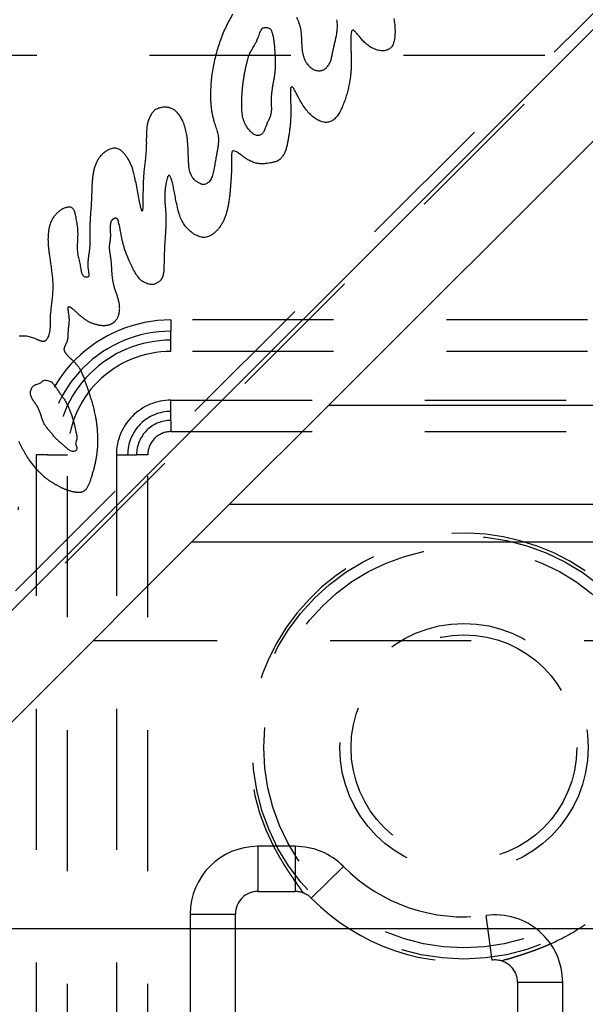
# Model space of a CAD drawing. Extents: x 4.4 to 23.4, y 0.5 to 15.
# Tile 9 of 19: x 5.6 to 6.1, y 7.8 to 8.6. Entities that reach past the tile are written whole.
import ezdxf

# ---------------------------------------------------------------- set-up
doc = ezdxf.new("R2010")
doc.units = 0
doc.linetypes.add('HIDDEN', pattern=[0.1875, 0.125, -0.0625])
doc.layers.add('ACSRY', color=30, linetype='CONTINUOUS')

msp = doc.modelspace()

# ---------------------------------------------------------------- linework, layer by layer
at = {"layer": 'ACSRY', "color": 30, "linetype": 'HIDDEN'}
for p, q in [((6.14292, 8.69915), (5.30311, 7.85934)), ((5.30311, 7.83985), (6.14292, 8.67966)), ((5.4712, 8.60811), (10.60303, 8.60811)), ((10.35911, 8.3735), (5.71511, 8.3735)), ((5.71511, 8.3735), (5.71511, 8.36352)), ((5.71511, 8.3556), (5.71511, 8.36352)), ((5.71511, 8.34561), (5.71511, 8.3556)), ((10.35911, 8.34561), (5.71511, 8.34561)), ((5.71511, 8.29242), (5.71511, 8.30241)), ((5.71511, 8.30241), (10.35911, 8.30241)), ((5.71511, 8.28451), (5.71511, 8.29242)), ((5.85473, 8.29782), (5.76703, 8.21013)), ((5.71511, 8.28451), (5.71511, 8.27452)), ((5.71511, 8.27452), (10.35911, 8.27452)), ((5.60561, 8.25401), (5.59562, 8.25401)), ((5.59562, 8.25401), (5.59562, 3.61001)), ((5.60561, 8.25401), (5.61352, 8.25401)), ((5.61352, 8.25401), (5.62351, 8.25401)), ((5.62351, 3.61001), (5.62351, 8.25401)), ((5.66671, 8.25401), (5.6767, 8.25401)), ((5.66671, 8.25401), (5.66671, 3.61001)), ((5.6767, 8.25401), (5.68461, 8.25401)), ((5.6946, 8.25401), (5.68461, 8.25401)), ((5.6946, 3.61001), (5.6946, 8.25401)), ((8.00611, 8.08913), (5.64603, 8.08913)), ((5.79211, 7.90701), (5.79211, 7.86701)), ((5.82513, 7.90701), (5.79211, 7.90701)), ((5.82513, 7.90701), (5.82513, 7.86701)), ((5.86784, 7.88916), (5.83937, 7.86106)), ((5.79211, 7.86701), (5.82513, 7.86701)), ((5.73211, 7.84701), (5.77211, 7.84701)), ((5.73211, 7.84701), (5.73211, 7.74613)), ((5.77211, 7.74613), (5.77211, 7.84701)), ((5.99949, 7.80615), (5.99425, 7.8458)), ((6.02211, 7.78632), (6.02211, 7.74613)), ((6.06211, 7.78632), (6.02211, 7.78632)), ((6.06211, 7.74613), (6.06211, 7.78632))]:
    msp.add_line(p, q, dxfattribs=at)
at = {"layer": 'ACSRY', "color": 30, "linetype": 'CONTINUOUS'}
for p, q in [((6.13988, 8.68197), (5.29135, 7.83344)), ((5.85473, 8.29782), (6.22711, 8.67021)), ((10.77111, 8.29782), (5.85473, 8.29782)), ((5.39073, 7.83382), (5.76703, 8.21013)), ((5.76703, 8.21013), (8.00611, 8.21013)), ((5.73373, 8.17682), (8.00611, 8.17682)), ((10.77111, 7.83382), (5.39073, 7.83382))]:
    msp.add_line(p, q, dxfattribs=at)
for points in [[(5.7697, 8.64437, 0.012244), (5.76694, 8.63944, 0.008217), (5.76397, 8.63363, 0.010961), (5.7614, 8.6279, 0.013712), (5.75918, 8.62223, 0.010746), (5.75717, 8.61641, 0.009518), (5.75535, 8.61035, 0.010688), (5.75373, 8.60399, 0.010476), (5.75237, 8.59753, 0.010316), (5.75132, 8.59112, 0.012043), (5.75059, 8.58457, 0.014012), (5.7502, 8.57784, 0.011263), (5.75008, 8.57194, 0.00867), (5.75018, 8.56779, 0.012875), (5.75043, 8.56443, 0.010882), (5.75082, 8.56081, 0.007963), (5.7514, 8.55695, 0.013937), (5.75222, 8.5531, 0.013814), (5.7531, 8.54975, 0.010238), (5.75387, 8.54725, 0.010017), (5.75459, 8.54513, 0.000876), (5.75531, 8.54287, -0.004714), (5.756, 8.54057, -0.0061), (5.75657, 8.53836, -0.015682), (5.75696, 8.53595, -0.027388), (5.75712, 8.53305, -0.023083), (5.75703, 8.52988, -0.021519), (5.75666, 8.52671, -0.018341), (5.75612, 8.5235, -0.007578), (5.75549, 8.5201, -0.000755), (5.75476, 8.51601, 0.002717), (5.75387, 8.51087, -0.001141), (5.75281, 8.50539, -0.009839), (5.75147, 8.50046, -0.029583), (5.74954, 8.49666, -0.081018), (5.74681, 8.49445, -0.106284), (5.74416, 8.49355, -0.079354), (5.74241, 8.49365, -0.119823), (5.74106, 8.4943, -0.048323), (5.73952, 8.49512, 0.000837), (5.73791, 8.49605, -0.018263), (5.73644, 8.49716, -0.040236), (5.735, 8.49872, -0.04712), (5.73352, 8.50098, -0.034207), (5.73225, 8.50366, -0.037957), (5.73147, 8.50642, -0.039412), (5.73103, 8.50922, -0.02203), (5.73078, 8.5121, -0.011708), (5.73061, 8.51522, -0.006277), (5.73048, 8.51873, -0.002306), (5.73036, 8.52238, 0.000125), (5.73022, 8.52593, 0.002958), (5.73002, 8.52942, 0.006936), (5.72971, 8.5329, 0.008003), (5.72931, 8.5361, 0.008748), (5.72887, 8.53878, 0.012026), (5.72834, 8.54122, 0.011454), (5.72769, 8.54371, 0.010732), (5.72689, 8.54625, 0.014443), (5.72595, 8.54872, 0.014262), (5.72498, 8.5509, 0.012172), (5.7241, 8.55262, 0.01602), (5.7232, 8.55411, 0.016974), (5.72218, 8.55558, 0.016962), (5.72101, 8.557, 0.024641), (5.71974, 8.55824, 0.025956), (5.71848, 8.55926, 0.022665), (5.71735, 8.56, 0.026851), (5.71625, 8.56057, 0.023709), (5.71505, 8.56106, 0.017984), (5.7138, 8.56148, 0.019305), (5.7125, 8.56179, 0.024784), (5.71102, 8.56198, 0.026591), (5.70926, 8.56203, 0.023692), (5.70742, 8.56188, 0.03169), (5.70568, 8.5615, 0.028345), (5.70396, 8.56103, -0.001501), (5.70207, 8.5604, 0.052423), (5.69978, 8.55859, 0.098699), (5.69702, 8.55459, 0.0529), (5.69467, 8.54912, 0.055421), (5.69362, 8.54302, 0.050021), (5.69336, 8.5367, 0.016489), (5.69327, 8.53045, -0.00001), (5.6931, 8.52469, -0.007208), (5.69275, 8.51971, -0.011144), (5.69227, 8.5151, -0.005711), (5.69172, 8.5104, 0.000313), (5.6912, 8.50536, 0.005419), (5.69077, 8.49981, 0.006775), (5.69047, 8.49393, 0.006915), (5.69033, 8.48794, 0.005218), (5.69026, 8.48215, 0.001159), (5.69019, 8.47693, -0.002203), (5.69006, 8.47275, -0.008028), (5.6898, 8.47022, -0.036007), (5.68933, 8.46991), (5.68858, 8.47235, -0.051723), (5.68759, 8.47697, -0.010119), (5.68642, 8.48313, -0.002623), (5.68514, 8.48994, 0.001825), (5.6838, 8.49655, 0.004126), (5.68254, 8.50218, 0.006727), (5.68145, 8.50629, 0.01424), (5.68033, 8.50956, 0.018898), (5.67898, 8.51271, 0.018911), (5.67735, 8.51575, 0.025608), (5.6755, 8.51848, 0.023317), (5.67381, 8.5206, 0.013606), (5.67267, 8.5219, 0.018255), (5.67173, 8.52278, 0.02268), (5.67063, 8.52368, 0.015978), (5.66938, 8.52454, 0.02517), (5.66802, 8.52521, 0.047307), (5.66637, 8.5256, 0.064698), (5.66427, 8.52559, 0.048648), (5.66198, 8.52516, 0.044864), (5.65977, 8.52431, 0.043386), (5.65765, 8.52311, 0.030034), (5.65557, 8.5216, 0.028445), (5.65352, 8.51967, 0.034957), (5.65154, 8.51722, 0.030968), (5.64979, 8.51445, 0.029934), (5.64846, 8.51157, 0.0303), (5.64743, 8.50858, 0.022299), (5.64661, 8.5054, 0.017837), (5.64597, 8.50193, 0.016434), (5.64549, 8.49807, 0.012464), (5.64517, 8.49406, 0.009358), (5.64498, 8.49009, 0.006649), (5.64486, 8.48615, 0.001544), (5.64473, 8.48214, -0.001913), (5.64454, 8.47799, -0.004273), (5.64427, 8.47367, -0.003675), (5.64395, 8.46926, -0.000766), (5.64364, 8.46484, 0.001768), (5.6434, 8.46049, 0.004876), (5.64326, 8.4563, 0.005747), (5.64321, 8.45252, 0.004886), (5.64323, 8.44936, 0.003961), (5.64327, 8.44648, -0.000494), (5.64328, 8.44353, -0.004293), (5.64322, 8.44055, -0.008008), (5.64304, 8.43759, -0.010663), (5.64273, 8.4346, -0.01162), (5.64228, 8.43149, -0.00548), (5.64182, 8.42824, 0.006988), (5.64151, 8.42485, 0.015445), (5.64145, 8.42142, 0.024501), (5.64174, 8.41815, 0.021895), (5.64212, 8.41567, 0.009598), (5.64232, 8.41447, -0.000059), (5.64239, 8.41385, -0.03064), (5.64239, 8.4131, -0.028473), (5.64226, 8.41235, -0.064139), (5.64194, 8.41184, -0.114568), (5.64152, 8.41155, -0.080493), (5.64109, 8.41139, -0.05549), (5.64066, 8.41132, -0.0369), (5.64022, 8.41131, -0.027008), (5.63969, 8.41134, -0.019), (5.63899, 8.41145, -0.048259), (5.63817, 8.41186, -0.092085), (5.63729, 8.41275, -0.065585), (5.63655, 8.41398, -0.055736), (5.63608, 8.41538, -0.048999), (5.63577, 8.41698, -0.017651), (5.63546, 8.41886, -0.000139), (5.63507, 8.42104, 0.00796), (5.63454, 8.42351, 0.006899), (5.63395, 8.42604, 0.00206), (5.6334, 8.4284, -0.003266), (5.63294, 8.43069, -0.011344), (5.63259, 8.43306, -0.015295), (5.6324, 8.43554, -0.016932), (5.63236, 8.43815, -0.013784), (5.63244, 8.44083, -0.007372), (5.63257, 8.44352, -0.002414), (5.63269, 8.44619, 0.003121), (5.63276, 8.44883, 0.007096), (5.63273, 8.45143, 0.010513), (5.63258, 8.454, 0.011892), (5.63232, 8.4566, 0.010486), (5.63194, 8.45928, 0.008021), (5.63149, 8.46196, 0.005651), (5.63101, 8.4645, 0.004712), (5.63055, 8.46671, 0.005201), (5.63013, 8.46841, 0.013432), (5.62965, 8.46984, 0.028739), (5.62899, 8.47119, 0.035455), (5.62818, 8.47229, 0.058399), (5.62728, 8.47297, 0.078615), (5.6264, 8.47331, 0.055281), (5.62566, 8.47345, 0.045298), (5.62497, 8.47346, 0.028239), (5.62425, 8.47342, 0.016846), (5.62343, 8.47332, 0.01779), (5.62244, 8.47311, 0.019382), (5.62126, 8.47276, 0.023871), (5.6199, 8.47222, 0.020916), (5.61851, 8.47152, 0.021789), (5.61724, 8.47073, 0.023749), (5.61605, 8.46984, 0.018599), (5.61491, 8.46886, 0.015433), (5.6138, 8.46778, 0.015522), (5.61274, 8.46661, 0.014939), (5.61175, 8.46538, 0.014583), (5.61085, 8.46411, 0.015964), (5.61, 8.46274, 0.016439), (5.6092, 8.46121, 0.017243), (5.60844, 8.45947, 0.020138), (5.60777, 8.45751, 0.017947), (5.60721, 8.45546, 0.015728), (5.6068, 8.45343, 0.016005), (5.6065, 8.45131, 0.01325), (5.60628, 8.44896, 0.011689), (5.60617, 8.44632, 0.01289), (5.60619, 8.44342, 0.010721), (5.60632, 8.44047, 0.008537), (5.60654, 8.43765, 0.008731), (5.60687, 8.43463, 0.006601), (5.60735, 8.43103, 0.003735), (5.60795, 8.4268, 0.002158), (5.60867, 8.42194, -0.000253), (5.60938, 8.41683, -0.003977), (5.60996, 8.41182, -0.008037), (5.61032, 8.40689, -0.012901), (5.61039, 8.40199, -0.014398), (5.6102, 8.39716, -0.013315), (5.60977, 8.3924, -0.009964), (5.60922, 8.38759, -0.002594), (5.60866, 8.38266, 0.002775), (5.60823, 8.37792, 0.008513), (5.60802, 8.37375, 0.010877), (5.60797, 8.37022, 0.005714), (5.60794, 8.36731, -0.005), (5.60776, 8.36461, -0.02347), (5.60727, 8.36179, -0.025186), (5.60655, 8.35924, -0.030723), (5.60572, 8.35744, -0.041485), (5.60502, 8.35633, -0.024547), (5.60462, 8.35578, -0.017153), (5.60435, 8.35548, -0.03049), (5.60399, 8.35515, -0.017142), (5.60356, 8.35483, -0.034957), (5.6031, 8.3546, -0.050644), (5.60261, 8.35446, -0.046974), (5.60207, 8.35441, -0.035539), (5.60151, 8.35442, -0.026944), (5.60096, 8.35449, -0.024574), (5.60037, 8.35462, -0.018316), (5.59968, 8.35481, -0.013735), (5.59891, 8.35508, -0.014207), (5.59808, 8.35542, -0.010882), (5.59728, 8.35577, -0.007282), (5.59657, 8.35611, -0.003475), (5.59571, 8.35651, 0.004491), (5.59441, 8.35708, 0.010017), (5.5927, 8.35772, 0.017606), (5.59062, 8.35832, 0.018669), (5.58831, 8.3588, 0.0199), (5.58593, 8.3591, 0.018102), (5.58373, 8.35923, 0.01467), (5.58196, 8.35923, 0.014018), (5.5806, 8.35918, 0.005629)], [(5.91257, 8.64078, -0.001077), (5.91295, 8.63794, -0.00471), (5.91325, 8.6352, -0.008532), (5.91346, 8.63232, -0.00903), (5.91356, 8.62945, -0.010315), (5.91353, 8.62681, -0.013422), (5.91335, 8.62435, -0.016118), (5.91303, 8.62205, -0.016818), (5.91259, 8.61993, -0.016348), (5.912, 8.61801, -0.034285), (5.911, 8.61613, -0.059315), (5.90926, 8.61423, -0.064276), (5.90669, 8.61271, -0.086605), (5.90324, 8.61206, -0.077207), (5.89922, 8.6124, -0.061403), (5.89496, 8.61377, -0.049657), (5.89091, 8.61595, -0.043945), (5.88743, 8.61869, -0.039307), (5.88448, 8.62168, -0.023818), (5.88199, 8.6246, -0.011561), (5.87984, 8.6272, 0.003953), (5.87801, 8.62918, 0.025502), (5.87656, 8.63022, 0.09682), (5.87558, 8.63, 0.315029), (5.87496, 8.62875, 0.12094), (5.8746, 8.62671, 0.038727), (5.87441, 8.62418, 0.017394), (5.87435, 8.62137, 0.009989), (5.87439, 8.61824, 0.005178), (5.87447, 8.61474, 0.002193), (5.87457, 8.61113, 0.000487), (5.87467, 8.60768, -0.00067), (5.87475, 8.60448, -0.001956), (5.87478, 8.60153, -0.004708), (5.87474, 8.59847, -0.007494), (5.87458, 8.59494, -0.008178), (5.87425, 8.59102, -0.010344), (5.87371, 8.58681, -0.011111), (5.87295, 8.58241, -0.011323), (5.87196, 8.5779, -0.011049), (5.87074, 8.5733, -0.010306), (5.86929, 8.56866, -0.011206), (5.86761, 8.56409, -0.014511), (5.86566, 8.55974, -0.019577), (5.86342, 8.5558, -0.029103), (5.86086, 8.55251, -0.043628), (5.85794, 8.5501, -0.06818), (5.85466, 8.54884, -0.084813), (5.85108, 8.54869, -0.079614), (5.8473, 8.54969, -0.064565), (5.84341, 8.55171, -0.049581), (5.83954, 8.55471, -0.038588), (5.8359, 8.55846, -0.033992), (5.8327, 8.56275, -0.027803), (5.82992, 8.56727, -0.016889), (5.82751, 8.57167, -0.008899), (5.82545, 8.57558, 0.000827), (5.82378, 8.57855, 0.017007), (5.8225, 8.58013, 0.091679), (5.82167, 8.57987, 0.525862), (5.8212, 8.57798, 0.089642), (5.82102, 8.57472, 0.023158), (5.82102, 8.57056, 0.008423), (5.82112, 8.56592, 0.002381), (5.82123, 8.56111, -0.002848), (5.82123, 8.5564, -0.005951), (5.82112, 8.55197, -0.008355), (5.82086, 8.54794, -0.010199), (5.82047, 8.54415, -0.008768), (5.81996, 8.54039, -0.006061), (5.81939, 8.53665, -0.002779), (5.81879, 8.53292, -0.003067), (5.81811, 8.52923, -0.007039), (5.81728, 8.52561, -0.01789), (5.81605, 8.52212, -0.038353), (5.81426, 8.51892, -0.040695), (5.81232, 8.51643, -0.042587), (5.81061, 8.51504, -0.067674), (5.80906, 8.51431, -0.041598), (5.80754, 8.51374, -0.010842), (5.80612, 8.51328, -0.011686), (5.8048, 8.51294, -0.018645), (5.80303, 8.51261, -0.01264), (5.8003, 8.51221, -0.010023), (5.79704, 8.51191, -0.019224), (5.79373, 8.51197, -0.032305), (5.7903, 8.51254, -0.042291), (5.7867, 8.51377, -0.035388), (5.78326, 8.51545, -0.029714), (5.78032, 8.51735, -0.026173), (5.77774, 8.51928, -0.009061), (5.77535, 8.52109, 0.008031), (5.77317, 8.52248, 0.033276), (5.77129, 8.52321, 0.063301), (5.76993, 8.52327, 0.119708), (5.76926, 8.52268, 0.226514), (5.76899, 8.52167, 0.070661), (5.76884, 8.52045, 0.014748), (5.76875, 8.51927, 0.012552), (5.76874, 8.51819, 0.014089), (5.76876, 8.51645, 0.000894), (5.76879, 8.51339, -0.00213), (5.76878, 8.50971, -0.00423), (5.76869, 8.50618, -0.005591), (5.76855, 8.50289, -0.004126), (5.76836, 8.49973, -0.002905), (5.76814, 8.49646, -0.001504), (5.76788, 8.49287, -0.00136), (5.76758, 8.48906, -0.002607), (5.76721, 8.48517, -0.004424), (5.76675, 8.48119, -0.007028), (5.76615, 8.47716, -0.00811), (5.76544, 8.4733, -0.009611), (5.76463, 8.46983, -0.012597), (5.76371, 8.46663, -0.014134), (5.7626, 8.46355, -0.017537), (5.76122, 8.46051, -0.023914), (5.7595, 8.45753, -0.0231), (5.75761, 8.45484, -0.022434), (5.75573, 8.45267, -0.026751), (5.75382, 8.45088, -0.024215), (5.75178, 8.44931, -0.025998), (5.74959, 8.44802, -0.038435), (5.74725, 8.44714, -0.04168), (5.74498, 8.44669, -0.043794), (5.74296, 8.4467, -0.054504), (5.74106, 8.44711, -0.045495), (5.73913, 8.44782, -0.024588), (5.73739, 8.4486, -0.008622), (5.73595, 8.44933, -0.028669), (5.73401, 8.45071, -0.033205), (5.73088, 8.45343, -0.02053), (5.7275, 8.45705, -0.036203), (5.72493, 8.46113, -0.050466), (5.72296, 8.46594, -0.035473), (5.72127, 8.47175, -0.018072), (5.71984, 8.47787, -0.009949), (5.7187, 8.48359, -0.005865), (5.7177, 8.48894, 0.000399), (5.71668, 8.49394, 0.007482), (5.7156, 8.49807, 0.022643), (5.71447, 8.50069, 0.056971), (5.71343, 8.50167, 0.202429), (5.71261, 8.50099, 0.300085), (5.71192, 8.4992, 0.045759), (5.71127, 8.49681, 0.014145), (5.71067, 8.49412, 0.01159), (5.71019, 8.49126, 0.012944), (5.70982, 8.48809, 0.014228), (5.70961, 8.4845, 0.012141), (5.70957, 8.48086, 0.0131), (5.70972, 8.47756, 0.013476), (5.70998, 8.47442, 0.005356), (5.71027, 8.47126, -0.000976), (5.71051, 8.46827, -0.006037), (5.71062, 8.4656, -0.009401), (5.71065, 8.46306, -0.007111), (5.71062, 8.46045, -0.004719), (5.71054, 8.45779, -0.003959), (5.71042, 8.45514, -0.003256), (5.71028, 8.45245, -0.001987), (5.71011, 8.44968, -0.001053), (5.70993, 8.44688, -0.000391), (5.70975, 8.44411, 0.000248), (5.70958, 8.44135, 0.001068), (5.70943, 8.4386, 0.001745), (5.7093, 8.43588, 0.002523), (5.7092, 8.43322, 0.002527), (5.70913, 8.43059, 0.001543), (5.70906, 8.42798, 0.000424), (5.709, 8.42527, -0.001003), (5.70891, 8.42242, -0.001492), (5.70881, 8.41979, -0.002005), (5.7087, 8.41771, -0.005729), (5.70855, 8.41591, -0.011883), (5.70828, 8.4141, -0.018578), (5.70782, 8.4123, -0.032735), (5.70712, 8.41061, -0.038038), (5.70623, 8.40915, -0.038398), (5.7052, 8.40798, -0.048395), (5.70397, 8.40705, -0.05051), (5.70252, 8.40629, -0.02441), (5.70118, 8.40561, 0.01667), (5.70012, 8.40505, -0.051977), (5.69821, 8.40491, -0.102289), (5.69443, 8.4056, -0.046817), (5.69007, 8.40748, -0.074158), (5.68649, 8.41085, -0.081159), (5.68351, 8.41534, -0.036478), (5.68077, 8.42046, -0.014717), (5.67844, 8.42532, -0.009143), (5.67678, 8.42916, -0.009445), (5.6755, 8.43243, -0.007342), (5.67432, 8.43567, -0.006771), (5.67323, 8.43903, -0.011545), (5.67231, 8.44246, -0.011177), (5.67165, 8.44538, -0.010981), (5.6713, 8.44742, -0.011718), (5.67088, 8.44989, 0.00973), (5.66999, 8.45418, 0.005176), (5.66872, 8.46003, 0.0014)], [(5.82619, 8.64168, -0.022596), (5.82743, 8.63921, -0.026446), (5.82841, 8.63668, -0.021611), (5.8292, 8.63406, -0.017724), (5.82979, 8.63143, -0.017358), (5.83019, 8.62887, -0.016322), (5.83043, 8.62635, -0.01088), (5.8306, 8.6238, -0.006259), (5.83072, 8.62123, -0.00248), (5.83083, 8.61867, 0.001705), (5.83099, 8.61604, 0.007028), (5.83126, 8.61328, 0.010323), (5.83167, 8.61049, 0.014537), (5.83227, 8.60779, 0.021626), (5.83315, 8.60515, 0.03055), (5.83438, 8.6026, 0.029025), (5.83576, 8.60038, 0.027349), (5.83711, 8.59873, 0.0354), (5.83851, 8.59742, 0.029237), (5.84008, 8.59623, 0.02806), (5.84186, 8.59526, 0.045469), (5.84379, 8.59464, 0.040842), (5.84546, 8.59432, 0.026159), (5.84652, 8.59426, 0.04224), (5.84732, 8.59436, 0.040565), (5.84822, 8.59456, 0.003823), (5.84913, 8.59472, -0.018699), (5.84998, 8.59488, 0.052668), (5.85122, 8.59561, 0.085473), (5.85325, 8.59751, 0.038928), (5.85531, 8.60025, 0.053645), (5.85666, 8.60344, 0.056755), (5.85753, 8.60689, 0.021116), (5.85828, 8.6105, 0.002932), (5.85904, 8.61413, -0.003616), (5.85986, 8.61768, -0.004559), (5.86069, 8.62112, 0.000341), (5.86144, 8.62444, 0.006402), (5.86204, 8.62772, 0.014875), (5.86241, 8.63101, 0.018119), (5.86253, 8.63412, 0.019892), (5.86238, 8.63693, 0.021613), (5.86205, 8.6396, 0.013795)], [(5.80381, 8.63048), (5.80474, 8.62768, -0.015877), (5.80549, 8.62483, -0.017385), (5.80603, 8.62193, -0.015822), (5.80643, 8.61898, -0.011047), (5.80671, 8.61601, -0.007277), (5.80693, 8.61303, -0.003529), (5.80712, 8.61006, -0.001862), (5.80729, 8.60709, -0.001823), (5.80743, 8.60413, -0.003418), (5.80751, 8.60119, -0.007069), (5.80749, 8.59825, -0.009794), (5.80734, 8.59532, -0.012226), (5.80704, 8.59239, -0.011614), (5.80662, 8.58947, -0.007915), (5.80613, 8.58655, -0.0047), (5.8056, 8.58363, -0.001149), (5.80508, 8.58071, 0.001808), (5.8046, 8.5778, 0.004956), (5.8042, 8.57487, 0.008215), (5.80391, 8.57194, 0.012351), (5.80379, 8.56898, 0.013697), (5.80382, 8.566, 0.012693), (5.80397, 8.56301, 0.003399), (5.80404, 8.56006, -0.016754), (5.80381, 8.55718, -0.032588), (5.80315, 8.5544, -0.04628), (5.80198, 8.55174, -0.031026), (5.80069, 8.54905, 0.011671), (5.79961, 8.54623, 0.019034), (5.79859, 8.54334, -0.004735), (5.79737, 8.54053, -0.035026), (5.79562, 8.53826, -0.094428), (5.7931, 8.53709, -0.125537), (5.79019, 8.53728, -0.130676), (5.7873, 8.53902, -0.088993), (5.78467, 8.54163, -0.040432), (5.78252, 8.54445, -0.028935), (5.78084, 8.54724, -0.029867), (5.77966, 8.54994, -0.032033), (5.77888, 8.55257, -0.028875), (5.77839, 8.55519, -0.023138), (5.7781, 8.55782, -0.01492), (5.77794, 8.56051, -0.009475), (5.77786, 8.56324, -0.00606), (5.77784, 8.56606, -0.004878), (5.77788, 8.56894, -0.005607), (5.77799, 8.5719, -0.005764), (5.77817, 8.57494, -0.005538), (5.77842, 8.57805, -0.005415), (5.77875, 8.58126, -0.005428), (5.77916, 8.58456, -0.005232), (5.77965, 8.58792, -0.005042), (5.78022, 8.59132, -0.004944), (5.78085, 8.59469, -0.00507), (5.78153, 8.59796, -0.005501), (5.78226, 8.60108, -0.006302), (5.78303, 8.60399, -0.007585), (5.78382, 8.60663, -0.009787), (5.78462, 8.60892, -0.013506), (5.78544, 8.61085, -0.019391), (5.78628, 8.61242, -0.020893), (5.78717, 8.61389, -0.005296), (5.78816, 8.61552, 0.002491), (5.78932, 8.61747, 0.001803), (5.79071, 8.61998, 0.016754), (5.79223, 8.62354, 0.031882), (5.79386, 8.6283, -0.006597), (5.79609, 8.63208, -0.116011), (5.79945, 8.63267, -0.250179), (5.80381, 8.63048, -0.08836)], [(5.60241, 8.23488), (5.60332, 8.23413, 0.004597), (5.60425, 8.23339, 0.004656), (5.60519, 8.23268, 0.004579), (5.60615, 8.23198, 0.004366), (5.60712, 8.23129, 0.004211), (5.6081, 8.23062, 0.004077), (5.6091, 8.22997, 0.003966), (5.6101, 8.22933, 0.003841), (5.61111, 8.22871, 0.003716), (5.61212, 8.22811, 0.003578), (5.61314, 8.22752, 0.003522), (5.61417, 8.22695, 0.003431), (5.61521, 8.22639, 0.003547), (5.61627, 8.22584, 0.004038), (5.61733, 8.22531, 0.00447), (5.61841, 8.2248, 0.004857), (5.61949, 8.22431, 0.005279), (5.62059, 8.22385, 0.005823), (5.6217, 8.22341, 0.005944), (5.62283, 8.22299, 0.005877), (5.62397, 8.2226, 0.006743), (5.62516, 8.22224, 0.007881), (5.62641, 8.22189, 0.006472), (5.62758, 8.2216, 0.005371), (5.6285, 8.22139, 0.007102), (5.62929, 8.22124, 0.006436), (5.63009, 8.2211, 0.00554), (5.63089, 8.22099, 0.007805), (5.6317, 8.2209, 0.009324), (5.63249, 8.22084, 0.010022), (5.63327, 8.22082, 0.011981), (5.63404, 8.22085, 0.015456), (5.6348, 8.22092, 0.01536), (5.63551, 8.22102, 0.01317), (5.63617, 8.22117, 0.022848), (5.63688, 8.22141, 0.032016), (5.63773, 8.22183, 0.027342), (5.63863, 8.2224, 0.033649), (5.63946, 8.22312, 0.03531), (5.64022, 8.22397, 0.027478), (5.64092, 8.22492, 0.022125), (5.64155, 8.22595, 0.018346), (5.64213, 8.22706, 0.015318), (5.64266, 8.22823, 0.012245), (5.64316, 8.22946, 0.009259), (5.64361, 8.23069, 0.006606), (5.64403, 8.2319, 0.005404), (5.64445, 8.23322, 0.003189), (5.64494, 8.23478, 0.001767), (5.64546, 8.2365, 0.001862), (5.64597, 8.23823, 0.002194), (5.64646, 8.23996, 0.002596), (5.64693, 8.24165, 0.002914), (5.64736, 8.24331, 0.00311), (5.64776, 8.24496, 0.003527), (5.64814, 8.24661, 0.004142), (5.64849, 8.24827, 0.00393), (5.64881, 8.24988, 0.003375), (5.64909, 8.25142, 0.004943), (5.64936, 8.25317, 0.005869), (5.64966, 8.25541, 0.005425), (5.64995, 8.25803, 0.007201), (5.65017, 8.26087, 0.007538), (5.65031, 8.26381, 0.00714), (5.65037, 8.26675, 0.00721), (5.65035, 8.26969, 0.006959), (5.65024, 8.27265, 0.006651), (5.65006, 8.27561, 0.006495), (5.64979, 8.27856, 0.006659), (5.64945, 8.28153, 0.006857), (5.64902, 8.28451, 0.006372), (5.64854, 8.28738, 0.006157), (5.64803, 8.28998, 0.006342), (5.6475, 8.29236, 0.005209), (5.64697, 8.29457, 0.00456), (5.64642, 8.29672, 0.004126), (5.64582, 8.29888, 0.003549), (5.6452, 8.30104, 0.003195), (5.64454, 8.30319, 0.002827), (5.64387, 8.30533, 0.002282), (5.64318, 8.30746, 0.001883), (5.64247, 8.30961, 0.001475), (5.64173, 8.3118, 0.000961), (5.64101, 8.31391, 0.00035), (5.64035, 8.31585, 0.00024), (5.63975, 8.31761, 0.000671), (5.6392, 8.3192, 0.001601), (5.63866, 8.32072, 0.003012), (5.63808, 8.32226, 0.004045), (5.63747, 8.32379, 0.005508), (5.63683, 8.3253, 0.006666), (5.63616, 8.32678, 0.007645), (5.63544, 8.32822, 0.009377), (5.63465, 8.32964, 0.011661), (5.63378, 8.33105, 0.011523), (5.6329, 8.33233, 0.012274), (5.6321, 8.33338, 0.012961), (5.63145, 8.33415, 0.008108), (5.63099, 8.33467, 0.006875), (5.63062, 8.33507, 0.00544), (5.6302, 8.33551, 0.002431), (5.62975, 8.33597, 0.003262), (5.6293, 8.33641, 0.003521), (5.62886, 8.33684, 0.002442), (5.62841, 8.33727, 0.001714), (5.62795, 8.3377, 0.001324), (5.62749, 8.33812, 0.000891), (5.62704, 8.33855, 0.000298), (5.62659, 8.33896, -0.000208), (5.62615, 8.33937, -0.000791), (5.62574, 8.33976, -0.001464), (5.62533, 8.34014, -0.002256), (5.62493, 8.34054, -0.002907), (5.62453, 8.34094, -0.003732), (5.62413, 8.34134, -0.004418), (5.62375, 8.34176, -0.005106), (5.62337, 8.34218, -0.005844), (5.623, 8.34262, -0.00666), (5.62264, 8.34307, -0.007055), (5.6223, 8.34352, -0.008022), (5.62199, 8.34395, -0.007378), (5.62176, 8.34431, -0.004962), (5.62161, 8.34455, -0.006607), (5.62149, 8.34473, -0.006209), (5.62137, 8.34494, -0.003659), (5.62125, 8.34517, -0.006159), (5.62114, 8.34539, -0.008041), (5.62103, 8.34561, -0.007842), (5.62094, 8.34583, -0.008598), (5.62085, 8.34605, -0.011514), (5.62078, 8.34628, -0.010805), (5.62071, 8.3465, -0.004347), (5.62064, 8.34676, -0.020838), (5.62059, 8.34713, -0.034395), (5.62059, 8.34768, -0.023118), (5.62064, 8.34831, -0.027059), (5.62076, 8.34892, -0.030959), (5.62094, 8.3495, -0.019815), (5.62117, 8.35009, -0.012309), (5.62143, 8.35069, -0.009713), (5.62172, 8.35129, -0.006502), (5.62202, 8.3519, -0.00161), (5.62232, 8.35251, 0.001477), (5.62261, 8.35311, 0.00373), (5.6229, 8.35374, 0.009948), (5.62317, 8.35444, 0.016971), (5.62344, 8.35531, 0.014667), (5.62368, 8.35625, 0.014743), (5.62385, 8.35717, 0.0155), (5.62396, 8.35808, 0.011498), (5.62405, 8.35899, 0.008411), (5.6241, 8.35991, 0.006637), (5.62413, 8.36082, 0.004802), (5.62415, 8.36172, 0.002236), (5.62417, 8.36262, -0.000086), (5.62419, 8.3635, -0.00278), (5.62422, 8.36438, -0.004826), (5.62427, 8.36522, -0.006976), (5.62435, 8.36603, -0.007374), (5.62444, 8.36682, -0.004812), (5.62455, 8.36761, -0.002537), (5.62466, 8.36841, -0.000439), (5.62477, 8.36921, 0.001516), (5.62487, 8.37003, 0.003763), (5.62496, 8.37087, 0.005404), (5.62503, 8.37173, 0.006949), (5.62508, 8.37263, 0.008374), (5.62509, 8.37357, 0.009875), (5.62506, 8.37456, 0.009776), (5.625, 8.37557, 0.0097), (5.62489, 8.37659, 0.008543), (5.62476, 8.37761, 0.005055), (5.62461, 8.37865, 0.002471), (5.62445, 8.37968, 0.000414), (5.6243, 8.38068, -0.001684), (5.62417, 8.38163, -0.004718), (5.62408, 8.3825, -0.008127), (5.62402, 8.3833, -0.013238), (5.62402, 8.38398, -0.022926), (5.6241, 8.38454, -0.043508), (5.62426, 8.38496, -0.076714), (5.6245, 8.38521, -0.124744), (5.62481, 8.38528, -0.136816), (5.62519, 8.38521, -0.073345), (5.62564, 8.38503, -0.038094), (5.62616, 8.38473, -0.024908), (5.62673, 8.38435, -0.016474), (5.62733, 8.38389, -0.010583), (5.62797, 8.38336, -0.00748), (5.62864, 8.38278, -0.005239), (5.62935, 8.38215, -0.00334), (5.63003, 8.38153, -0.00217), (5.63064, 8.38097, -0.000806), (5.63141, 8.38025, 0.00147), (5.63258, 8.3792, 0.0019), (5.6339, 8.37802, 0.003598), (5.63515, 8.37695, 0.005701), (5.63632, 8.37599, 0.006391), (5.63747, 8.3751, 0.007069), (5.63862, 8.37428, 0.008562), (5.63975, 8.37352, 0.009681), (5.64088, 8.37283, 0.010158), (5.64203, 8.37219, 0.010889), (5.64321, 8.37161, 0.01159), (5.64444, 8.37106, 0.010605), (5.64569, 8.37057, 0.009491), (5.64689, 8.37015, 0.009756), (5.6481, 8.36978, 0.00943), (5.64933, 8.36945, 0.009274), (5.6506, 8.36916, 0.010344), (5.65188, 8.36893, 0.011553), (5.65318, 8.36876, 0.013111), (5.65449, 8.36866, 0.0136), (5.6558, 8.36864, 0.013673), (5.65707, 8.36869, 0.017516), (5.65837, 8.36885, 0.023073), (5.65971, 8.36914, 0.018631), (5.66085, 8.36946, 0.014881), (5.66159, 8.36973, 0.022247), (5.66208, 8.36995, 0.014419), (5.6625, 8.37016, 0.003351), (5.66291, 8.37037, 0.00897), (5.66331, 8.3706, 0.01023), (5.66371, 8.37085, 0.008699), (5.66409, 8.37111, 0.009193), (5.66447, 8.37139, 0.010851), (5.66484, 8.37169, 0.009077), (5.66518, 8.37198, 0.005793), (5.66549, 8.37225, 0.011986), (5.66584, 8.37262, 0.015353), (5.66634, 8.37318, 0.012962), (5.6669, 8.37391, 0.019214), (5.66744, 8.37474, 0.020785), (5.66792, 8.37564, 0.018634), (5.66834, 8.37657, 0.017743), (5.66869, 8.37752, 0.015961), (5.66898, 8.3785, 0.01505), (5.66922, 8.37952, 0.014824), (5.66941, 8.38055, 0.01294), (5.66954, 8.38157, 0.010485), (5.66962, 8.38256, 0.012835), (5.66965, 8.38365, 0.013877), (5.66962, 8.38499, 0.012299), (5.6695, 8.38652, 0.015262), (5.66927, 8.38815, 0.014877), (5.66894, 8.38981, 0.012274), (5.66854, 8.39142, 0.010658), (5.66809, 8.39301, 0.007844), (5.66759, 8.3946, 0.00541), (5.66706, 8.39618, 0.003137), (5.66653, 8.39774, 0.000856), (5.66599, 8.39932, -0.002058), (5.66545, 8.40095, -0.003716), (5.66498, 8.40249, -0.00579), (5.66462, 8.40382, -0.007571), (5.66434, 8.40494, -0.006113), (5.66412, 8.4059, -0.005585), (5.66395, 8.4068, -0.004984), (5.66378, 8.40773, -0.003944), (5.66362, 8.40868, -0.004024), (5.66348, 8.40962, -0.004013), (5.66336, 8.41056, -0.003536), (5.66324, 8.41151, -0.00314), (5.66314, 8.41246, -0.002848), (5.66305, 8.4134, -0.002659), (5.66297, 8.41435, -0.002371), (5.66289, 8.41533, -0.002034), (5.66282, 8.41634, -0.0017), (5.66276, 8.41738, -0.00125), (5.6627, 8.41843, -0.00065), (5.66264, 8.41947, -0.000136), (5.66258, 8.42051, 0.000469), (5.66251, 8.42155, 0.00099), (5.66244, 8.42259, 0.00157), (5.66237, 8.42362, 0.002113), (5.66228, 8.42467, 0.002714), (5.66218, 8.42571, 0.003191), (5.66206, 8.42674, 0.003904), (5.66194, 8.42774, 0.004053), (5.66181, 8.42868, 0.003419), (5.66167, 8.42955, 0.002701), (5.66153, 8.4304, 0.001112), (5.66139, 8.43126, -0.00019), (5.66125, 8.43212, -0.001313), (5.66112, 8.43299, -0.002398), (5.661, 8.43384, -0.003696), (5.66089, 8.4347, -0.004863), (5.6608, 8.43556, -0.006162), (5.66074, 8.43643, -0.00732), (5.6607, 8.43728, -0.008947), (5.6607, 8.43811, -0.009397), (5.66073, 8.4389, -0.008732), (5.66078, 8.43963, -0.008376), (5.66084, 8.44033, -0.006109), (5.66093, 8.44105, -0.004106), (5.66102, 8.44177, -0.003003), (5.66113, 8.44249, -0.00186), (5.66123, 8.44321, -0.000242), (5.66133, 8.44393, 0.001122), (5.66143, 8.44465, 0.002602), (5.66152, 8.44537, 0.003873), (5.6616, 8.4461, 0.005011), (5.66166, 8.44686, 0.007349), (5.6617, 8.44772, 0.009731), (5.66171, 8.44872, 0.007627), (5.66169, 8.44979, 0.005827), (5.66165, 8.45083, 0.004486), (5.6616, 8.45186, 0.001406), (5.66155, 8.45289, -0.001123), (5.66151, 8.45393, -0.00361), (5.66149, 8.45495, -0.005737), (5.66149, 8.45597, -0.007965), (5.66154, 8.45698, -0.01106), (5.66163, 8.45798, -0.015929), (5.66179, 8.45893, -0.013727), (5.66193, 8.45964, -0.007585), (5.66201, 8.45995, -0.014423), (5.66206, 8.4601, -0.013475), (5.66212, 8.4603, 0.003069), (5.6622, 8.46055, -0.006789), (5.66229, 8.46078, -0.01207), (5.66238, 8.461, -0.009998), (5.66249, 8.46122, -0.009033), (5.6626, 8.46143, -0.011204), (5.66273, 8.46165, -0.011881), (5.66286, 8.46186, -0.01114), (5.66301, 8.46207, -0.012996), (5.66319, 8.46228, -0.014943), (5.6634, 8.46252, -0.01307), (5.66364, 8.46276, -0.013753), (5.6639, 8.46298, -0.015156), (5.66416, 8.46318, -0.014808), (5.66443, 8.46337, -0.014964), (5.66471, 8.46353, -0.016414), (5.66498, 8.46368, -0.018975), (5.66526, 8.46379, -0.022794), (5.66554, 8.46387, -0.024748), (5.66581, 8.46392, -0.025304), (5.66606, 8.46394, -0.037884), (5.66632, 8.46391, -0.053171), (5.66661, 8.46381, -0.045949), (5.66689, 8.46366, -0.044984), (5.66714, 8.46345, -0.046), (5.66737, 8.46318, -0.035834), (5.66759, 8.46286, -0.021902), (5.66779, 8.46253, -0.011845), (5.66795, 8.46221, -0.019495), (5.66814, 8.46176, -0.019631), (5.6684, 8.46102, -0.008363), (5.66872, 8.46003, -0.004742)], [(5.60913, 8.3186), (5.61027, 8.31749, -0.01535), (5.61133, 8.31631, -0.017207), (5.61231, 8.31505, -0.01533), (5.61324, 8.31375, -0.00944), (5.61413, 8.3124, -0.005124), (5.61501, 8.31105, -0.001256), (5.61589, 8.30969, 0.002233), (5.61679, 8.30836, 0.006287), (5.61772, 8.30705, 0.006161), (5.61867, 8.30576, 0.001724), (5.61962, 8.30448, -0.002485), (5.62054, 8.30318, -0.007546), (5.6214, 8.30185, -0.010987), (5.6222, 8.30048, -0.013601), (5.62293, 8.29906, -0.012892), (5.62359, 8.29761, -0.008858), (5.62422, 8.29613, -0.005503), (5.62482, 8.29464, -0.00196), (5.62542, 8.29315, -0.000546), (5.62601, 8.29166, -0.000884), (5.62659, 8.29017, -0.001804), (5.62716, 8.28868, -0.003537), (5.6277, 8.28717, -0.004995), (5.6282, 8.28565, -0.006536), (5.62867, 8.28411, -0.006897), (5.6291, 8.28256, -0.006266), (5.62949, 8.281, -0.005392), (5.62984, 8.27943, -0.004057), (5.63018, 8.27788, -0.003443), (5.63048, 8.27633, -0.003336), (5.63078, 8.27479, 0.000951), (5.63111, 8.27323, 0.010288), (5.63151, 8.27166, -0.000412), (5.63179, 8.27008, -0.033613), (5.63178, 8.26852, -0.051297), (5.63146, 8.26698, -0.050329), (5.6309, 8.26544, -0.003795), (5.63062, 8.26383, 0.094886), (5.63105, 8.26211, 0.072827), (5.63164, 8.26042, -0.024592), (5.63172, 8.25894, -0.10921), (5.63105, 8.2578, -0.181238), (5.62954, 8.25715, -0.110851), (5.62774, 8.25703, -0.078128), (5.62617, 8.25748, -0.083796), (5.62481, 8.25829, -0.045996), (5.62355, 8.25928, -0.020528), (5.62234, 8.26034, -0.007297), (5.62115, 8.26141, 0.000489), (5.61996, 8.26246, 0.005141), (5.61873, 8.26348, 0.005037), (5.61749, 8.2645, 0.000281), (5.61627, 8.26552, -0.004194), (5.61507, 8.26657, -0.009595), (5.61392, 8.26768, -0.011756), (5.61283, 8.26883, -0.011108), (5.61178, 8.27003, -0.008692), (5.61076, 8.27126, -0.003972), (5.60975, 8.27251, -0.000134), (5.60873, 8.27375, 0.003806), (5.60768, 8.27497, 0.003441), (5.60662, 8.27619, -0.001261), (5.60559, 8.27742, -0.006051), (5.6046, 8.27868, -0.012245), (5.6037, 8.27999, -0.01648), (5.6029, 8.28136, -0.019581), (5.60221, 8.28279, -0.018332), (5.6016, 8.28426, -0.012626), (5.60106, 8.28578, -0.008089), (5.60054, 8.28731, -0.003594), (5.60004, 8.28884, 0.000133), (5.59952, 8.29037, 0.004121), (5.59897, 8.29187, 0.006679), (5.59838, 8.29336, 0.008396), (5.59773, 8.29482, 0.010383), (5.59702, 8.29624, 0.013105), (5.59623, 8.29763, 0.013988), (5.59535, 8.29899, 0.01331), (5.59441, 8.30031, 0.007653), (5.59345, 8.30163, -0.004079), (5.59255, 8.30297, -0.014277), (5.59177, 8.30437, -0.025749), (5.59117, 8.30585, -0.035416), (5.5908, 8.30744, -0.044376), (5.59073, 8.30912, -0.043579), (5.59094, 8.31083, -0.040519), (5.59143, 8.31246, -0.043901), (5.59219, 8.31389, -0.056323), (5.59322, 8.31501, -0.064963), (5.59446, 8.31583, -0.057951), (5.59588, 8.3164, -0.036844), (5.59742, 8.31689, -0.001679), (5.599, 8.31748, 0.026031), (5.60046, 8.31833, 0.06081), (5.60173, 8.31945, 0.00475), (5.60334, 8.32019, -0.14685), (5.60584, 8.31986, -0.095488), (5.60913, 8.3186, -0.036558)], [(5.58017, 8.26595, 0.005375), (5.58129, 8.26359, 0.005529), (5.58247, 8.26123, 0.005258), (5.58371, 8.2589, 0.005509), (5.58502, 8.25656, 0.006095), (5.58642, 8.2542, 0.005713), (5.58779, 8.252, 0.005625), (5.58904, 8.2501, 0.006197), (5.59019, 8.24844, 0.004996), (5.59128, 8.24692, 0.005229), (5.59239, 8.24545, 0.006986), (5.59357, 8.24398, 0.005183), (5.5947, 8.2426, 0.001458), (5.59573, 8.24138, 0.008274), (5.59713, 8.23988, 0.01519), (5.59939, 8.23769, 0.007483), (5.60241, 8.23488, 0.003932)], [(5.58002, 8.20526, -0.000059), (5.58, 8.20778, 0.00104)]]:
    msp.add_lwpolyline(points, format="xyb", dxfattribs=at)
at = {"layer": 'ACSRY', "color": 30, "linetype": 'HIDDEN'}
for points in [[(5.82513, 7.87598), (5.82428, 7.87717, -0.000887), (5.82341, 7.87841, -0.000668), (5.82249, 7.87971, -0.000761), (5.82156, 7.88106, -0.001168), (5.8206, 7.88245, -0.001422), (5.81963, 7.88388, -0.00163), (5.81864, 7.88535, -0.00186), (5.81765, 7.88686, -0.002189), (5.81666, 7.8884, -0.002222), (5.81567, 7.88996, -0.002049), (5.81469, 7.89154, -0.00222), (5.81369, 7.89318, -0.00258), (5.81268, 7.89489, -0.001908), (5.81172, 7.8965, -0.000634), (5.81087, 7.89798, -0.002653), (5.80978, 7.89992, -0.004463), (5.80812, 7.90298, -0.002131), (5.80596, 7.90701, -0.001113)], [(5.83202, 7.86579), (5.83206, 7.86579, 0.298185), (5.83205, 7.86584, 0.252264), (5.83199, 7.86592, 0.032957), (5.83191, 7.86604, -0.002097), (5.83182, 7.86617, -0.012299), (5.83174, 7.8663, -0.016631), (5.83167, 7.86644, -0.014451), (5.8316, 7.86658, -0.002077), (5.83152, 7.86674, 0.006045), (5.83143, 7.86691, 0.010892), (5.83131, 7.86711, 0.009663), (5.83117, 7.86733, 0.006431), (5.83101, 7.86757, 0.004284), (5.83083, 7.86783, 0.002608), (5.83064, 7.86811, 0.001467), (5.83043, 7.86839, 0.000489), (5.83022, 7.86869, -0.00033), (5.83001, 7.869, -0.001253), (5.82979, 7.86931, -0.001644), (5.82957, 7.86963, -0.001647), (5.82935, 7.86996, -0.001425), (5.82913, 7.8703, -0.000949), (5.8289, 7.87064, -0.0006), (5.82866, 7.871, -0.000301), (5.82842, 7.87136, 0.000045), (5.82817, 7.87174, 0.000511), (5.82792, 7.87212, 0.001363), (5.82765, 7.87252, 0.002617), (5.82736, 7.87294, 0.002777), (5.82707, 7.87334, 0.003069), (5.82681, 7.8737, 0.002956), (5.82645, 7.87419, -0.000221), (5.82588, 7.87496, -0.0004), (5.82513, 7.87598, 0.000051)], [(6.0513, 7.82068), (6.05002, 7.82012, -0.001489), (6.04875, 7.81957, -0.001533), (6.04748, 7.81903, -0.001519), (6.04621, 7.81851, -0.001441), (6.04495, 7.81799, -0.001391), (6.04369, 7.81748, -0.001347), (6.04244, 7.81699, -0.00131), (6.0412, 7.8165, -0.001261), (6.03996, 7.81603, -0.001223), (6.03873, 7.81556, -0.001179), (6.03752, 7.81511, -0.001147), (6.03631, 7.81466, -0.001113), (6.03511, 7.81423, -0.001088), (6.03393, 7.8138, -0.001058), (6.03276, 7.81339, -0.001037), (6.03161, 7.81299, -0.001011), (6.03047, 7.8126, -0.000991), (6.02935, 7.81221, -0.000963), (6.02825, 7.81184, -0.000951), (6.02716, 7.81148, -0.000941), (6.0261, 7.81113, -0.000901), (6.02506, 7.8108, -0.000802), (6.02403, 7.81047, -0.000691), (6.02303, 7.81015, -0.000527), (6.02205, 7.80984, -0.000358), (6.0211, 7.80954, -0.000131), (6.02016, 7.80925, -0.000088), (6.01926, 7.80896, -0.000236), (6.01837, 7.80868, -0.00041), (6.01751, 7.80842, -0.000656), (6.01667, 7.80816, -0.000761), (6.01585, 7.80791, -0.000726), (6.01506, 7.80767, -0.000675), (6.01429, 7.80744, -0.000576), (6.01355, 7.80723, -0.000464), (6.01283, 7.80701, -0.000293), (6.01215, 7.80681, 0.000389), (6.0115, 7.80662, 0.001935), (6.0109, 7.80643, 0.003901), (6.01038, 7.80626, 0.007089), (6.00992, 7.80609, 0.006455), (6.00952, 7.80594, -0.002698), (6.00916, 7.80581, -0.002668), (6.00882, 7.80568, 0.011414), (6.0085, 7.80553, 0.016312), (6.00819, 7.80537, 0.012948)]]:
    msp.add_lwpolyline(points, format="xyb", dxfattribs=at)
for radius in [0.18735, 0.17737, 0.11, 0.1]:
    msp.add_circle((5.97461, 7.99451), radius, dxfattribs=at)
for centre, radius, start, end in [((5.71511, 8.25401), 0.11949, 89.99986, 180.0004), ((5.71511, 8.25401), 0.1095, 89.99985, 180), ((5.71511, 8.25401), 0.10159, 89.99984, 180.00047), ((5.71511, 8.25401), 0.0916, 89.99982, 180.00053), ((5.71511, 8.25401), 0.0484, 89.99965, 180.001), ((5.71511, 8.25401), 0.03841, 89.99956, 180.00126), ((5.71511, 8.25401), 0.0305, 89.99945, 180.00158), ((5.71511, 8.25401), 0.02051, 89.99918, 180.00235), ((5.97461, 7.99451), 0.19, 55.54287, 207.42107), ((5.79211, 7.84701), 0.06, 90.00083, 180.00075), ((5.82513, 7.84701), 0.06, 44.61846, 90.00004), ((5.97461, 7.99451), 0.15, 224.61829, 277.52463), ((5.79211, 7.84701), 0.02, 90, 180), ((5.82513, 7.84701), 0.02, 44.61834, 90), ((5.97461, 7.99451), 0.19, 224.61834, 277.52463), ((6.00211, 7.78632), 0.06, 359.99914, 97.52463), ((5.97461, 7.99451), 0.19, 293.80534, 304.45713), ((6.00211, 7.78632), 0.02, 0, 97.52463)]:
    msp.add_arc(centre, radius, start, end, dxfattribs=at)

doc.saveas('drawing.dxf')
